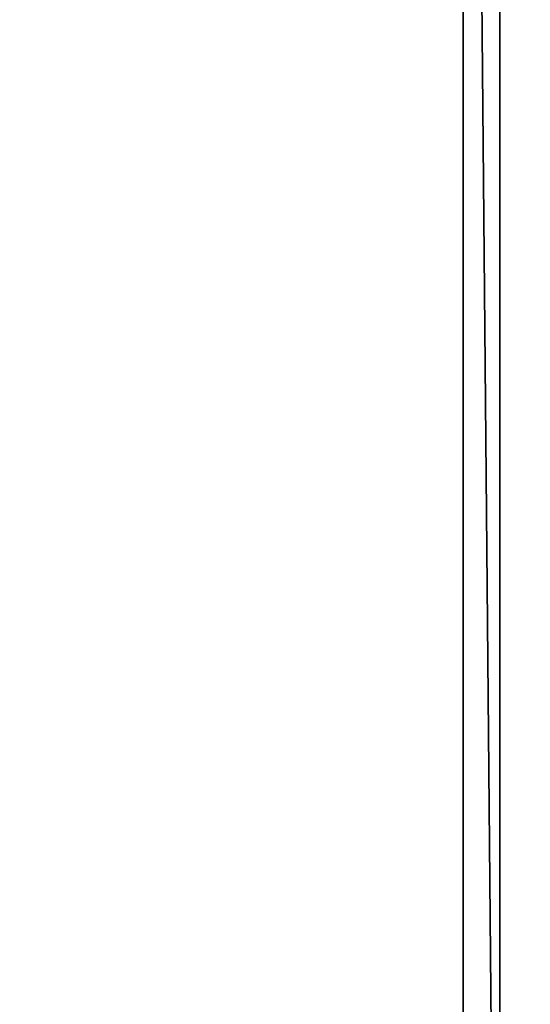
# Model space of a CAD drawing. Header units: millimetres. Extents: x 0 to 3270, y -325 to 325.
# Tile 93 of 256: x 1543.48 to 1550.41, y -14.18 to -0.81. Entities that reach past the tile are written whole.
import ezdxf

# ---------------------------------------------------------------- set-up
doc = ezdxf.new("R2010")
doc.units = ezdxf.units.MM
for name, color, linetype in [('Adapter1Pad_Xminus', 7, 'Continuous'), ('Adapter1RearHalf', 7, 'Continuous'), ('TongueBore1_P1', 7, 'Continuous')]:
    doc.layers.add(name, color=color, linetype=linetype)

# ---------------------------------------------------------------- blocks, each defined once
blk = doc.blocks.new('TongueBore1_P1')
at = {"layer": 'TongueBore1_P1'}
for points in [[(1600, 27.5, 1000), (0, 27.5, 1000), (0, -27.5, 1000)], [(1600, 27.5, 1000), (0, -27.5, 1000), (1600, -27.5, 1000)], [(1375, 17.5, 80), (1600, 27.5, 80), (1600, -27.5, 80)], [(1420, -17.5, 880), (1550, 27.5, 880), (1550, -27.5, 880)], [(1420, 17.5, 880), (1550, 27.5, 880), (1420, -17.5, 880)], [(1550, 27.5, 160), (1420, 17.5, 160), (1420, -17.5, 160)], [(1550, 27.5, 160), (1420, -17.5, 160), (1550, -27.5, 160)], [(1550, -27.5, 160), (1550, -27.5, 880), (1550, 27.5, 160)], [(1550, 27.5, 160), (1550, -27.5, 880), (1550, 27.5, 880)], [(1375, 17.5, 80), (1600, -27.5, 80), (1375, -17.5, 80)]]:
    blk.add_3dface(points, dxfattribs=at)
blk = doc.blocks.new('Adapter1RearHalf')
at = {"layer": 'Adapter1RearHalf'}
for points in [[(1530, 0, 832), (1530, -36, 832), (1549.5, -28, 832)], [(1549.5, 0, 832), (1530, 0, 832), (1549.5, -28, 832)], [(1530, -36, 784), (1530, 0, 784), (1549.5, -28, 784)], [(1530, 0, 784), (1549.5, 0, 784), (1549.5, -28, 784)], [(1549.5, -28, 832), (1549.5, -28, 784), (1549.5, 0, 784)], [(1549.5, -28, 832), (1549.5, 0, 784), (1549.5, 0, 832)]]:
    blk.add_3dface(points, dxfattribs=at)
blk = doc.blocks.new('Adapter1Pad_Xminus')
at = {"layer": 'Adapter1Pad_Xminus'}
for points in [[(1549.5, -27.5, 784), (1549.5, -27.5, 832), (1549.5, 27.5, 784)], [(1549.5, 27.5, 784), (1549.5, -27.5, 832), (1549.5, 27.5, 832)], [(1549.5, -27.5, 784), (1549.5, 27.5, 784), (1550, -27.5, 784)], [(1549.5, 27.5, 784), (1550, 27.5, 784), (1550, -27.5, 784)], [(1549.5, 27.5, 832), (1549.5, -27.5, 832), (1550, -27.5, 832)], [(1550, 27.5, 832), (1549.5, 27.5, 832), (1550, -27.5, 832)], [(1550, -27.5, 832), (1550, -27.5, 784), (1550, 27.5, 784)], [(1550, -27.5, 832), (1550, 27.5, 784), (1550, 27.5, 832)]]:
    blk.add_3dface(points, dxfattribs=at)

msp = doc.modelspace()

# ---------------------------------------------------------------- block references
at = {"layer": 'Adapter1Pad_Xminus'}
msp.add_blockref('Adapter1Pad_Xminus', (0, 0), dxfattribs=at)
at = {"layer": 'Adapter1RearHalf'}
msp.add_blockref('Adapter1RearHalf', (0, 0), dxfattribs=at)
at = {"layer": 'TongueBore1_P1'}
msp.add_blockref('TongueBore1_P1', (0, 0), dxfattribs=at)

doc.saveas('drawing.dxf')
